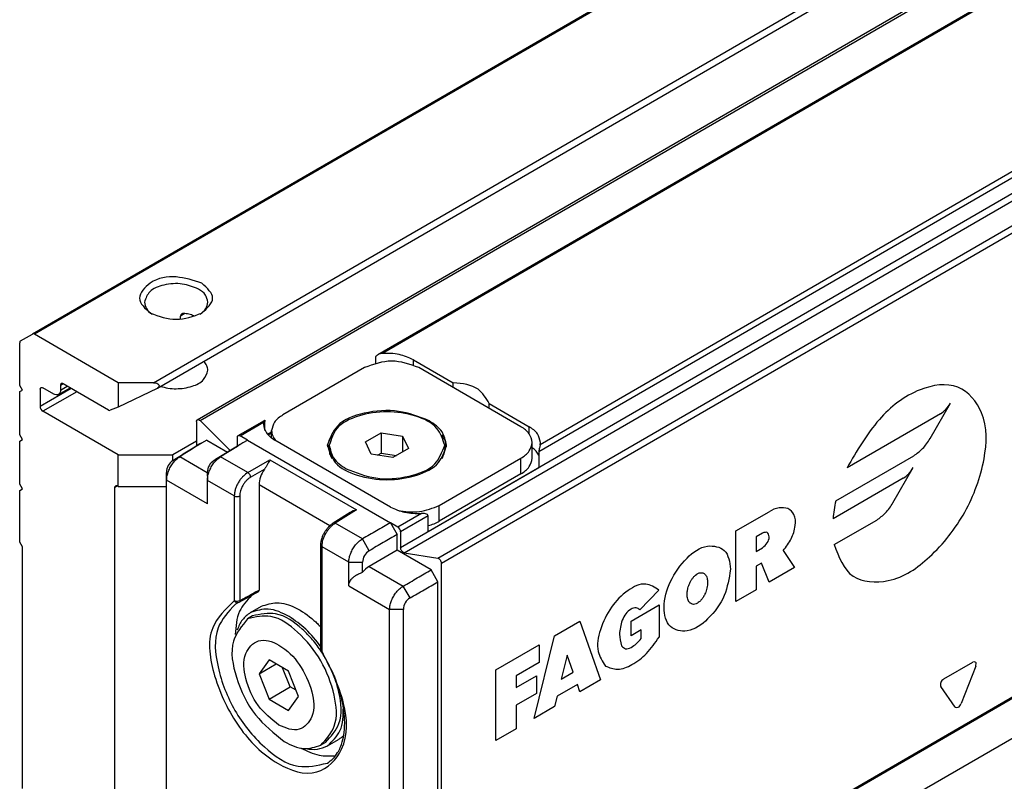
# Model space of a CAD drawing. Header units: millimetres. Extents: x -418 to 1850, y -684 to 1025.
# Tile 28 of 59: x 643 to 694, y -651 to -611. Entities that reach past the tile are written whole.
import ezdxf

# ---------------------------------------------------------------- set-up
doc = ezdxf.new("R2010")
doc.units = ezdxf.units.MM

# ---------------------------------------------------------------- blocks, each defined once
blk = doc.blocks.new('SOPORTE_SV2__26', base_point=(642.979, -659.215))
at = {"color": 3, "linetype": 'Continuous'}
for p, q in [((649.943, -629.934), (767.071, -562.153)), ((689.968, -600.589), (643.644, -627.4)), ((689.872, -600.713), (643.744, -627.41)), ((645.241, -629.989), (645.1, -630.071)), ((645.66, -630.231), (644.039, -631.169)), ((645.942, -630.395), (644.181, -631.414)), ((645.1, -630.315), (645.452, -630.111)), ((648.07, -635.296), (647.928, -635.377))]:
    blk.add_line(p, q, dxfattribs=at)
at = {"color": 7, "linetype": 'Continuous'}
for p, q in [((650.143, -630.212), (766.598, -562.81)), ((651.565, -626.329), (651.331, -626.464)), ((651.331, -626.627), (651.331, -626.464)), ((643.02, -627.759), (643.644, -627.4)), ((648.105, -629.934), (643.744, -627.41)), ((642.979, -630.066), (642.979, -627.85)), ((643.12, -630.311), (642.979, -630.066)), ((645.1, -630.071), (645.1, -630.315)), ((647.592, -631.349), (645.241, -629.989)), ((648.105, -629.934), (648.105, -631.199)), ((649.943, -629.934), (648.105, -629.934)), ((642.979, -630.392), (643.12, -630.311)), ((642.979, -632.635), (642.979, -630.392)), ((644.039, -630.272), (644.039, -631.169)), ((644.746, -630.518), (644.181, -630.191)), ((644.997, -630.543), (645.598, -630.196)), ((650.125, -630.222), (648.105, -631.199)), ((648.105, -633.685), (644.181, -631.414)), ((648.105, -631.199), (647.682, -631.364)), ((643.12, -632.88), (642.979, -632.635)), ((642.979, -632.961), (643.12, -632.88)), ((642.979, -635.204), (642.979, -632.961)), ((652.171, -632.969), (650.934, -633.685)), ((648.105, -633.685), (650.934, -633.685)), ((648.105, -635.316), (648.105, -633.685)), ((650.934, -633.988), (650.934, -633.685)), ((643.12, -635.448), (642.979, -635.204)), ((642.979, -635.53), (643.12, -635.448)), ((642.979, -638.221), (642.979, -635.53)), ((647.928, -653.807), (647.928, -635.377)), ((648.07, -635.296), (648.105, -635.316)), ((648.105, -635.316), (650.611, -635.316)), ((643.12, -638.466), (642.979, -638.221)), ((643.12, -651.024), (643.12, -638.466))]:
    blk.add_line(p, q, dxfattribs=at)
for centre, radius, start, end in [((651.461, -626.471), 0.13, 116.6564, 176.8143), ((651.52, -626.569), 0.244, 79.3694, 118.8701), ((644.322, -631.169), 0.283, 180.0306, 239.9695), ((647.652, -631.263), 0.106, 235.127, 286.8023)]:
    blk.add_arc(centre, radius, start, end, dxfattribs=at)
for points, knots in [([(652.454, -624.757), (652.009, -624.614), (651.121, -624.328), (649.861, -624.519), (648.938, -625.566), (649.494, -626.065), (649.772, -626.315)], [0, 0, 0, 0, 1.383236, 2.765803, 3.721655, 4.680409, 4.680409, 4.680409, 4.680409]), ([(652.277, -625.063), (651.998, -624.955), (651.418, -624.728), (650.53, -624.808), (649.71, -625.084), (649.534, -625.544), (649.46, -625.739)], [0, 0, 0, 0, 0.884332, 1.839193, 2.658943, 3.257962, 3.257962, 3.257962, 3.257962]), ([(652.449, -626.315), (652.729, -626.056), (653.289, -625.538), (652.732, -625.017), (652.454, -624.757)], [0, 0, 0, 0, 0.959582, 1.917227, 1.917227, 1.917227, 1.917227]), ([(652.76, -625.739), (652.731, -625.608), (652.666, -625.319), (652.415, -625.154), (652.277, -625.063)], [0, 0, 0, 0, 0.3864353, 0.8596324, 0.8596324, 0.8596324, 0.8596324]), ([(649.46, -625.739), (649.484, -625.857), (649.537, -626.118), (649.75, -626.278), (649.866, -626.366)], [0, 0, 0, 0, 0.3515742, 0.7707547, 0.7707547, 0.7707547, 0.7707547]), ([(652.354, -626.366), (652.471, -626.278), (652.684, -626.118), (652.737, -625.857), (652.76, -625.739)], [0, 0, 0, 0, 0.4191805, 0.7707547, 0.7707547, 0.7707547, 0.7707547]), ([(652.088, -626.478), (652.006, -626.446), (651.836, -626.381), (651.658, -626.347), (651.565, -626.329)], [0, 0, 0, 0, 0.262115, 0.5445453, 0.5445453, 0.5445453, 0.5445453]), ([(643.744, -627.41), (643.727, -627.401), (643.694, -627.385), (643.66, -627.395), (643.644, -627.4)], [0, 0, 0, 0, 0.0573272, 0.1040441, 0.1040441, 0.1040441, 0.1040441]), ([(643.02, -627.759), (643.008, -627.77), (642.982, -627.794), (642.98, -627.83), (642.979, -627.85)], [0, 0, 0, 0, 0.0467462, 0.1038515, 0.1038515, 0.1038515, 0.1038515]), ([(652.76, -629.286), (652.749, -629.202), (652.726, -629.026), (652.611, -628.891), (652.55, -628.819)], [0, 0, 0, 0, 0.2479843, 0.5215294, 0.5215294, 0.5215294, 0.5215294]), ([(650.304, -630.119), (650.431, -630.153), (650.695, -630.224), (651.252, -630.26), (651.889, -630.164), (652.57, -629.86), (652.702, -629.461), (652.76, -629.286)], [0, 0, 0, 0, 0.393099, 0.817655, 1.66033, 2.344422, 2.876379, 2.876379, 2.876379, 2.876379]), ([(645.141, -629.979), (645.129, -629.99), (645.103, -630.015), (645.101, -630.051), (645.1, -630.071)], [0, 0, 0, 0, 0.0465697, 0.1036576, 0.1036576, 0.1036576, 0.1036576]), ([(645.241, -629.989), (645.224, -629.98), (645.191, -629.964), (645.157, -629.974), (645.141, -629.979)], [0, 0, 0, 0, 0.0574453, 0.1042475, 0.1042475, 0.1042475, 0.1042475]), ([(649.943, -629.934), (649.996, -629.939), (650.091, -629.948), (650.211, -630.014), (650.238, -630.143), (650.177, -630.188), (650.143, -630.212)], [0, 0, 0, 0, 0.159406, 0.2866763, 0.3822202, 0.4958884, 0.4958884, 0.4958884, 0.4958884]), ([(644.039, -630.272), (644.048, -630.233), (644.066, -630.155), (644.143, -630.179), (644.181, -630.191)], [0, 0, 0, 0, 0.1002829, 0.2007694, 0.2007694, 0.2007694, 0.2007694]), ([(644.997, -630.543), (644.958, -630.555), (644.872, -630.582), (644.791, -630.541), (644.746, -630.518)], [0, 0, 0, 0, 0.1170056, 0.2606188, 0.2606188, 0.2606188, 0.2606188]), ([(645.1, -630.315), (645.097, -630.365), (645.092, -630.455), (645.026, -630.516), (644.997, -630.543)], [0, 0, 0, 0, 0.1427199, 0.2591441, 0.2591441, 0.2591441, 0.2591441]), ([(647.928, -635.377), (647.93, -635.357), (647.932, -635.321), (647.958, -635.297), (647.97, -635.286)], [0, 0, 0, 0, 0.0570879, 0.1036576, 0.1036576, 0.1036576, 0.1036576]), ([(647.97, -635.286), (647.985, -635.281), (648.019, -635.27), (648.052, -635.287), (648.07, -635.296)], [0, 0, 0, 0, 0.0468022, 0.1042475, 0.1042475, 0.1042475, 0.1042475])]:
    blk.add_open_spline(points, degree=3, knots=knots, dxfattribs=at)
for points in [[(649.772, -626.315), (650.218, -626.475), (651.11, -626.794), (652.003, -626.475), (652.449, -626.315)], [(650.143, -630.212), (650.14, -630.214), (650.134, -630.217), (650.128, -630.221), (650.125, -630.222)]]:
    blk.add_open_spline(points, degree=3, dxfattribs=at)
blk = doc.blocks.new('CABEZA_RANURADA_REGLA_SV2__27', base_point=(650.05, -684.13))
at = {"color": 7, "linetype": 'Continuous'}
blk.add_line((677.627, -658.206), (705.487, -642.081), dxfattribs=at)
blk = doc.blocks.new('REGLA_SV2-1140__28', base_point=(650.611, -664.371))
at = {"color": 7, "linetype": 'Continuous'}
for p, q in [((1523.179, -129.811), (661.593, -628.475)), ((1540.963, -156.478), (664.858, -663.545)), ((652.212, -631.852), (692.424, -608.578)), ((663.449, -628.738), (665.519, -629.935)), ((660.904, -629.146), (656.661, -631.602)), ((669.036, -632.216), (663.732, -629.146)), ((665.519, -630.18), (665.519, -629.935)), ((667.39, -631.263), (667.39, -631.018)), ((667.39, -631.018), (669.46, -632.216)), ((652.171, -631.943), (652.171, -633.22)), ((652.361, -631.9), (653.919, -633.456)), ((654.334, -632.677), (655.701, -631.886)), ((655.661, -631.976), (655.651, -632.093)), ((656.075, -632.552), (655.9, -632.653)), ((656.075, -632.806), (656.075, -632.42)), ((660.955, -633.004), (661.772, -632.532)), ((661.772, -632.532), (662.887, -632.705)), ((661.772, -632.532), (661.772, -633.592)), ((652.463, -633.055), (652.348, -633.111)), ((652.701, -632.907), (653.789, -633.537)), ((654.292, -632.768), (654.292, -633.225)), ((654.823, -632.912), (654.434, -632.687)), ((654.585, -633.06), (654.469, -633.115)), ((662.247, -636.391), (656.237, -632.912)), ((661.254, -633.65), (660.955, -633.004)), ((662.887, -632.705), (662.887, -633.523)), ((662.887, -632.705), (663.186, -633.35)), ((669.621, -633.85), (669.621, -633.034)), ((670.035, -633.152), (670.046, -633.035)), ((659.071, -633.34), (659.071, -633.177)), ((662.369, -633.823), (661.254, -633.65)), ((661.583, -633.701), (661.772, -633.592)), ((661.772, -633.592), (662.558, -633.714)), ((663.186, -633.35), (662.369, -633.823)), ((665.071, -633.34), (665.071, -633.177)), ((664.793, -636.308), (669.036, -633.853)), ((650.617, -635.001), (650.611, -634.588)), ((652.732, -634.592), (652.738, -635.005)), ((664.214, -637.663), (669.968, -634.333)), ((669.036, -634.668), (664.793, -637.124)), ((650.617, -656.554), (650.617, -635.001)), ((655.424, -635.227), (655.424, -640.704)), ((660.15, -636.679), (659.276, -637.221)), ((662.247, -637.209), (662.601, -637.822)), ((662.636, -637.434), (662.247, -637.209)), ((662.778, -637.679), (662.778, -638.506)), ((662.601, -638.637), (662.601, -637.822)), ((658.635, -643.815), (658.635, -638.37)), ((662.601, -638.637), (661.149, -639.477)), ((664.369, -639.66), (662.601, -638.637)), ((662.967, -638.769), (664.709, -639.046)), ((664.722, -640.273), (664.369, -639.66)), ((664.899, -663.454), (664.899, -639.31)), ((664.722, -662.698), (664.722, -640.273)), ((654.307, -641.339), (654.238, -641.359)), ((654.414, -641.259), (654.273, -641.292)), ((654.35, -641.361), (654.191, -641.437)), ((654.976, -641.877), (655.541, -641.55)), ((655.076, -642.05), (654.828, -642.193)), ((655.939, -644.331), (655.428, -645.055)), ((656.959, -644.922), (655.939, -644.331)), ((655.428, -645.055), (656.309, -644.546)), ((657.035, -645.736), (656.649, -644.742)), ((657.47, -646.237), (656.959, -644.922)), ((655.428, -645.055), (655.939, -646.37)), ((655.939, -646.37), (657.035, -645.736)), ((657.345, -645.915), (657.035, -645.736)), ((655.939, -646.37), (656.959, -646.961)), ((656.959, -646.961), (657.47, -646.237)), ((658.983, -648.801), (659.549, -648.474)), ((658.883, -648.628), (658.635, -648.771))]:
    blk.add_line(p, q, dxfattribs=at)
at = {"color": 3, "linetype": 'Continuous'}
for p, q in [((1523.14, -129.902), (661.833, -628.404)), ((1538.883, -131.439), (662.778, -638.506)), ((662.967, -638.769), (1539.073, -131.702)), ((664.709, -639.046), (1540.814, -131.979)), ((664.899, -639.31), (1541.004, -132.242)), ((1531.693, -134.773), (669.968, -633.518)), ((1531.342, -134.649), (670.035, -633.152)), ((1541.004, -156.387), (664.899, -663.454)), ((652.361, -631.9), (692.496, -608.67)), ((663.449, -629.01), (663.449, -628.738)), ((690.304, -632.83), (691.363, -630.994)), ((690.843, -631.544), (685.99, -634.353)), ((654.434, -632.687), (655.661, -631.976)), ((656.075, -632.497), (655.868, -632.617)), ((669.46, -632.578), (669.46, -632.216)), ((654.823, -632.912), (662.247, -637.209)), ((651.3, -633.776), (650.948, -633.978)), ((652.732, -634.605), (651.3, -633.776)), ((653.421, -633.781), (653.07, -633.983)), ((654.838, -634.601), (653.421, -633.781)), ((654.838, -634.601), (655.989, -633.935)), ((655.989, -633.935), (660.49, -636.54)), ((669.036, -634.668), (669.036, -633.853)), ((685.403, -636.07), (689.459, -633.722)), ((654.98, -634.846), (655.702, -634.428)), ((688.374, -636.173), (689.433, -634.337)), ((652.738, -636.228), (650.617, -635.001)), ((654.134, -635.813), (652.738, -635.005)), ((688.913, -634.887), (685.258, -637.003)), ((655.424, -635.227), (659.102, -637.356)), ((654.134, -635.813), (654.134, -641.258)), ((654.414, -635.814), (654.414, -641.259)), ((660.49, -636.54), (659.379, -637.229)), ((663.864, -636.724), (662.636, -637.434)), ((664.793, -637.124), (664.793, -636.308)), ((680.208, -637.631), (681.933, -636.632)), ((660.796, -638.049), (659.379, -637.229)), ((664.214, -636.848), (662.778, -637.679)), ((685.319, -638.344), (687.529, -637.065)), ((680.208, -641.302), (680.208, -637.631)), ((681.601, -637.742), (681.269, -637.934)), ((661.152, -638.66), (660.796, -638.049)), ((681.269, -637.934), (681.269, -638.699)), ((658.694, -643.897), (658.694, -638.452)), ((660.089, -639.26), (658.694, -638.452)), ((681.269, -638.699), (681.601, -638.507)), ((682.668, -638.655), (683.258, -639.537)), ((660.089, -639.26), (660.802, -639.263)), ((661.149, -639.477), (662.917, -640.5)), ((681.535, -639.311), (681.269, -639.464)), ((681.269, -639.464), (681.269, -640.688)), ((681.933, -640.304), (681.535, -639.311)), ((683.258, -639.537), (681.933, -640.304)), ((660.089, -640.483), (662.21, -641.711)), ((663.273, -641.111), (662.917, -640.5)), ((676.211, -640.709), (675.22, -641.742)), ((681.269, -640.688), (680.208, -641.302)), ((654.273, -641.292), (654.134, -641.258)), ((662.924, -641.714), (662.21, -641.711)), ((674.76, -642.314), (676.219, -641.469)), ((676.219, -641.469), (676.219, -643.152)), ((670.778, -643.088), (672.105, -642.321)), ((672.105, -642.321), (673.166, -645.378)), ((674.76, -643.079), (674.76, -642.314)), ((675.291, -642.772), (674.76, -643.079)), ((675.291, -643.231), (675.291, -642.772)), ((669.717, -647.375), (670.778, -643.088)), ((667.727, -644.854), (669.982, -643.549)), ((669.982, -643.549), (669.982, -644.467)), ((671.441, -644.082), (671.132, -645.332)), ((671.751, -644.973), (671.441, -644.082)), ((667.727, -648.526), (667.727, -644.854)), ((669.982, -644.467), (668.788, -645.158)), ((691.015, -645.322), (692.524, -644.449)), ((692.677, -644.666), (691.922, -646.61)), ((668.788, -645.77), (669.849, -645.156)), ((668.788, -645.158), (668.788, -645.77)), ((669.849, -645.156), (669.849, -646.074)), ((671.132, -645.332), (671.751, -644.973)), ((673.166, -645.378), (672.105, -645.993)), ((671.972, -645.61), (670.911, -646.225)), ((672.105, -645.993), (671.972, -645.61)), ((691.616, -646.787), (690.861, -645.717)), ((669.849, -646.074), (668.788, -646.688)), ((670.911, -646.225), (670.778, -646.76)), ((668.788, -646.688), (668.788, -647.912)), ((670.778, -646.76), (669.717, -647.375)), ((668.788, -647.912), (667.727, -648.526))]:
    blk.add_line(p, q, dxfattribs=at)
at = {"color": 7, "linetype": 'Continuous'}
for centre, radius, start, end in [((661.862, -628.945), 0.541, 93.0856, 119.78), ((651.332, -634.589), 0.721, 122.1502, 179.9256), ((653.454, -634.593), 0.721, 122.1492, 179.9268), ((660.758, -637.683), 1.174, 103.1814, 121.2174), ((662.495, -637.679), 0.283, 0.03, 59.9726), ((661.504, -639.267), 0.702, 120.1425, 179.6555), ((661.816, -640.591), 1.298, 120.9036, 141.3587), ((663.626, -641.718), 0.702, 120.1435, 179.6542)]:
    blk.add_arc(centre, radius, start, end, dxfattribs=at)
at = {"color": 3, "linetype": 'Continuous'}
for centre, radius, start, end in [((654.689, -634.85), 0.291, 0.9202, 59.0799), ((654.275, -635.567), 0.284, 240.0791, 299.3422), ((692.085, -637.587), 6.852, 167.2099, 175.1118), ((654.325, -641.164), 0.213, 206.1761, 246.0755)]:
    blk.add_arc(centre, radius, start, end, dxfattribs=at)
at = {"color": 7, "linetype": 'Continuous'}
for points, knots in [([(661.482, -628.607), (661.483, -628.601), (661.484, -628.587), (661.495, -628.56), (661.517, -628.533), (661.55, -628.502), (661.577, -628.486), (661.593, -628.475)], [0, 0, 0, 0, 0.0161355, 0.0436323, 0.0854575, 0.1197795, 0.1788149, 0.1788149, 0.1788149, 0.1788149]), ([(663.449, -628.738), (663.205, -628.63), (662.691, -628.403), (662.128, -628.404), (661.833, -628.404)], [0, 0, 0, 0, 0.791588, 1.666828, 1.666828, 1.666828, 1.666828]), ([(667.39, -631.018), (667.219, -630.735), (666.807, -630.051), (665.995, -629.978), (665.519, -629.935)], [0, 0, 0, 0, 0.94613, 2.278226, 2.278226, 2.278226, 2.278226]), ([(656.661, -631.602), (656.494, -631.712), (656.19, -631.911), (656.111, -632.262), (656.075, -632.42)], [0, 0, 0, 0, 0.573572, 1.041979, 1.041979, 1.041979, 1.041979]), ([(664.263, -631.909), (663.738, -631.704), (662.648, -631.279), (660.98, -631.429), (659.439, -631.947), (659.11, -632.812), (658.971, -633.177)], [0, 0, 0, 0, 1.661471, 3.455453, 4.99559, 6.12102, 6.12102, 6.12102, 6.12102]), ([(665.071, -633.177), (664.967, -632.863), (664.727, -632.132), (663.487, -631.581), (662.071, -631.365), (660.654, -631.581), (659.414, -632.132), (659.174, -632.863), (659.071, -633.177)], [0, 0, 0, 0, 0.956691, 2.225392, 3.743318, 5.261244, 6.529945, 7.486636, 7.486636, 7.486636, 7.486636]), ([(652.171, -631.943), (652.172, -631.923), (652.174, -631.887), (652.2, -631.863), (652.212, -631.852)], [0, 0, 0, 0, 0.0570879, 0.1036576, 0.1036576, 0.1036576, 0.1036576]), ([(652.212, -631.852), (652.236, -631.847), (652.293, -631.837), (652.336, -631.877), (652.361, -631.9)], [0, 0, 0, 0, 0.0695574, 0.1640678, 0.1640678, 0.1640678, 0.1640678]), ([(655.651, -632.093), (655.687, -632.251), (655.766, -632.602), (656.07, -632.802), (656.237, -632.912)], [0, 0, 0, 0, 0.468406, 1.041979, 1.041979, 1.041979, 1.041979]), ([(655.661, -631.976), (655.663, -631.967), (655.667, -631.947), (655.676, -631.918), (655.689, -631.898), (655.698, -631.889), (655.701, -631.886)], [0, 0, 0, 0, 0.0290335, 0.0618154, 0.0878657, 0.1004797, 0.1004797, 0.1004797, 0.1004797]), ([(655.701, -631.886), (655.703, -631.885), (655.707, -631.884), (655.723, -631.879), (655.727, -631.912), (655.728, -631.929), (655.729, -631.937)], [0, 0, 0, 0, 0.00678221, 0.01356443, 0.04625814, 0.07032487, 0.07032487, 0.07032487, 0.07032487]), ([(655.729, -632.413), (655.729, -632.402), (655.729, -632.379), (655.729, -632.288), (655.729, -632.14), (655.729, -632.005), (655.729, -631.937)], [0, 0, 0, 0, 0.0345154, 0.0690307, 0.2729026, 0.4767745, 0.4767745, 0.4767745, 0.4767745]), ([(665.171, -633.177), (665.115, -632.933), (664.992, -632.388), (664.522, -632.079), (664.263, -631.909)], [0, 0, 0, 0, 0.72603, 1.615067, 1.615067, 1.615067, 1.615067]), ([(656.075, -632.42), (656.086, -632.513), (656.109, -632.707), (656.229, -632.863), (656.291, -632.943)], [0, 0, 0, 0, 0.2757596, 0.5755628, 0.5755628, 0.5755628, 0.5755628]), ([(659.222, -632.633), (659.157, -632.731), (659.03, -632.922), (658.992, -633.149), (658.974, -633.259)], [0, 0, 0, 0, 0.3494289, 0.6804339, 0.6804339, 0.6804339, 0.6804339]), ([(665.167, -633.259), (665.149, -633.149), (665.111, -632.923), (664.985, -632.731), (664.919, -632.633)], [0, 0, 0, 0, 0.3296041, 0.680465, 0.680465, 0.680465, 0.680465]), ([(669.621, -633.034), (669.586, -632.876), (669.506, -632.525), (669.203, -632.325), (669.036, -632.216)], [0, 0, 0, 0, 0.468406, 1.041979, 1.041979, 1.041979, 1.041979]), ([(670.046, -633.035), (670.01, -632.877), (669.931, -632.526), (669.627, -632.326), (669.46, -632.216)], [0, 0, 0, 0, 0.468406, 1.041979, 1.041979, 1.041979, 1.041979]), ([(652.348, -633.111), (652.232, -633.182), (652, -633.326), (651.651, -633.542), (651.3, -633.76), (651.066, -633.905), (650.948, -633.978)], [0, 0, 0, 0, 0.408701, 0.817402, 1.232907, 1.64645, 1.64645, 1.64645, 1.64645]), ([(652.463, -633.055), (652.387, -633.102), (652.235, -633.197), (651.965, -633.364), (651.653, -633.557), (651.418, -633.703), (651.3, -633.776)], [0, 0, 0, 0, 0.268595, 0.537191, 0.953023, 1.36886, 1.36886, 1.36886, 1.36886]), ([(654.469, -633.115), (654.353, -633.187), (654.122, -633.33), (653.772, -633.547), (653.422, -633.764), (653.187, -633.91), (653.07, -633.983)], [0, 0, 0, 0, 0.408701, 0.817402, 1.232907, 1.64645, 1.64645, 1.64645, 1.64645]), ([(654.585, -633.06), (654.508, -633.107), (654.356, -633.201), (654.086, -633.368), (653.775, -633.562), (653.539, -633.708), (653.421, -633.781)], [0, 0, 0, 0, 0.268595, 0.537191, 0.953023, 1.36886, 1.36886, 1.36886, 1.36886]), ([(654.292, -632.768), (654.293, -632.748), (654.296, -632.712), (654.322, -632.688), (654.334, -632.677)], [0, 0, 0, 0, 0.0570879, 0.1036576, 0.1036576, 0.1036576, 0.1036576]), ([(654.334, -632.677), (654.349, -632.672), (654.383, -632.661), (654.416, -632.678), (654.434, -632.687)], [0, 0, 0, 0, 0.0468022, 0.1042475, 0.1042475, 0.1042475, 0.1042475]), ([(669.036, -633.853), (669.203, -633.743), (669.506, -633.543), (669.586, -633.192), (669.621, -633.034)], [0, 0, 0, 0, 0.573572, 1.041979, 1.041979, 1.041979, 1.041979]), ([(658.971, -633.177), (659.077, -633.502), (659.326, -634.257), (660.607, -634.827), (662.071, -635.05), (663.534, -634.827), (664.815, -634.257), (665.064, -633.502), (665.171, -633.177)], [0, 0, 0, 0, 0.988581, 2.299572, 3.868095, 5.436619, 6.74761, 7.736191, 7.736191, 7.736191, 7.736191]), ([(659.071, -633.177), (659.124, -633.414), (659.243, -633.941), (659.698, -634.24), (659.949, -634.405)], [0, 0, 0, 0, 0.70261, 1.562968, 1.562968, 1.562968, 1.562968]), ([(659.222, -633.885), (659.178, -633.798), (659.092, -633.626), (659.078, -633.434), (659.071, -633.34)], [0, 0, 0, 0, 0.2905101, 0.5703033, 0.5703033, 0.5703033, 0.5703033]), ([(659.949, -634.405), (660.457, -634.603), (661.512, -635.014), (663.125, -634.869), (664.617, -634.368), (664.936, -633.531), (665.071, -633.177)], [0, 0, 0, 0, 1.607876, 3.343987, 4.834442, 5.923568, 5.923568, 5.923568, 5.923568]), ([(665.071, -633.34), (665.063, -633.434), (665.049, -633.626), (664.963, -633.798), (664.919, -633.885)], [0, 0, 0, 0, 0.279806, 0.5703085, 0.5703085, 0.5703085, 0.5703085]), ([(669.968, -633.693), (669.924, -633.622), (669.833, -633.47), (669.694, -633.359), (669.621, -633.3)], [0, 0, 0, 0, 0.2489913, 0.5274307, 0.5274307, 0.5274307, 0.5274307]), ([(670.035, -633.152), (670.03, -633.179), (670.02, -633.232), (670, -633.323), (669.977, -633.418), (669.971, -633.487), (669.968, -633.518)], [0, 0, 0, 0, 0.0824598, 0.1631308, 0.2800658, 0.3724617, 0.3724617, 0.3724617, 0.3724617]), ([(650.617, -635.001), (650.619, -634.961), (650.621, -634.879), (650.649, -634.72), (650.709, -634.524), (650.814, -634.302), (650.949, -634.097), (651.084, -633.945), (651.203, -633.841), (651.268, -633.797), (651.3, -633.776)], [0, 0, 0, 0, 0.118568, 0.244947, 0.483476, 0.732085, 0.979995, 1.217224, 1.338664, 1.452747, 1.452747, 1.452747, 1.452747]), ([(652.738, -635.005), (652.74, -634.966), (652.743, -634.884), (652.77, -634.725), (652.83, -634.528), (652.936, -634.306), (653.07, -634.101), (653.205, -633.95), (653.324, -633.846), (653.389, -633.802), (653.421, -633.781)], [0, 0, 0, 0, 0.118568, 0.244947, 0.483476, 0.732085, 0.979995, 1.217224, 1.338664, 1.452747, 1.452747, 1.452747, 1.452747]), ([(655.989, -633.935), (655.967, -633.97), (655.922, -634.042), (655.856, -634.164), (655.786, -634.296), (655.729, -634.385), (655.702, -634.428)], [0, 0, 0, 0, 0.1232851, 0.255547, 0.4171181, 0.5711205, 0.5711205, 0.5711205, 0.5711205]), ([(669.036, -634.668), (669.203, -634.558), (669.506, -634.359), (669.586, -634.007), (669.621, -633.85)], [0, 0, 0, 0, 0.573572, 1.041979, 1.041979, 1.041979, 1.041979]), ([(655.702, -634.428), (655.623, -634.558), (655.472, -634.804), (655.439, -635.091), (655.424, -635.227)], [0, 0, 0, 0, 0.4491781, 0.8550922, 0.8550922, 0.8550922, 0.8550922]), ([(652.738, -636.228), (652.738, -636.127), (652.738, -635.923), (652.738, -635.617), (652.738, -635.311), (652.738, -635.107), (652.738, -635.005)], [0, 0, 0, 0, 0.305808, 0.611616, 0.917424, 1.223231, 1.223231, 1.223231, 1.223231]), ([(662.247, -636.391), (662.491, -636.498), (663.006, -636.725), (663.568, -636.724), (663.864, -636.724)], [0, 0, 0, 0, 0.791588, 1.666828, 1.666828, 1.666828, 1.666828]), ([(662.625, -636.562), (663.007, -636.617), (663.754, -636.725), (664.452, -636.445), (664.793, -636.308)], [0, 0, 0, 0, 1.137157, 2.217641, 2.217641, 2.217641, 2.217641]), ([(664.214, -636.848), (664.203, -636.824), (664.177, -636.766), (664.076, -636.74), (663.973, -636.721), (663.901, -636.723), (663.864, -636.724)], [0, 0, 0, 0, 0.076293, 0.183125, 0.285862, 0.3966881, 0.3966881, 0.3966881, 0.3966881]), ([(658.635, -638.345), (658.639, -638.299), (658.646, -638.194), (658.682, -638.037), (658.741, -637.875), (658.817, -637.718), (658.912, -637.569), (659.017, -637.436), (659.132, -637.324), (659.214, -637.264), (659.254, -637.235)], [0, 0, 0, 0, 0.138438, 0.313458, 0.480893, 0.65648, 0.834521, 1.009443, 1.164666, 1.313746, 1.313746, 1.313746, 1.313746]), ([(659.254, -637.235), (659.254, -637.234), (659.258, -637.232), (659.265, -637.227), (659.272, -637.223), (659.275, -637.221), (659.276, -637.221)], [0, 0, 0, 0, 0.00160905, 0.01287239, 0.0243055, 0.0259388, 0.0259388, 0.0259388, 0.0259388]), ([(662.247, -637.209), (662.127, -637.278), (661.888, -637.417), (661.526, -637.627), (661.162, -637.837), (660.918, -637.978), (660.796, -638.049)], [0, 0, 0, 0, 0.415619, 0.831237, 1.254106, 1.676971, 1.676971, 1.676971, 1.676971]), ([(664.214, -637.357), (664.317, -637.327), (664.517, -637.268), (664.702, -637.171), (664.793, -637.124)], [0, 0, 0, 0, 0.3193034, 0.6252407, 0.6252407, 0.6252407, 0.6252407]), ([(660.089, -639.26), (660.09, -639.22), (660.093, -639.139), (660.122, -638.98), (660.184, -638.784), (660.293, -638.564), (660.433, -638.362), (660.573, -638.213), (660.696, -638.112), (660.763, -638.07), (660.796, -638.049)], [0, 0, 0, 0, 0.118443, 0.244528, 0.482429, 0.730713, 0.979012, 1.217656, 1.340391, 1.456148, 1.456148, 1.456148, 1.456148]), ([(662.601, -637.822), (662.481, -637.891), (662.241, -638.03), (661.879, -638.239), (661.516, -638.449), (661.273, -638.59), (661.152, -638.66)], [0, 0, 0, 0, 0.415619, 0.831237, 1.253775, 1.674318, 1.674318, 1.674318, 1.674318]), ([(658.635, -638.37), (658.635, -638.368), (658.635, -638.364), (658.635, -638.359), (658.635, -638.353), (658.635, -638.348), (658.635, -638.345)], [0, 0, 0, 0, 0.00631368, 0.01262736, 0.01424796, 0.02559213, 0.02559213, 0.02559213, 0.02559213]), ([(662.967, -638.769), (662.918, -638.742), (662.815, -638.685), (662.79, -638.568), (662.778, -638.506)], [0, 0, 0, 0, 0.1603525, 0.3392879, 0.3392879, 0.3392879, 0.3392879]), ([(660.089, -640.483), (660.089, -640.381), (660.089, -640.177), (660.089, -639.871), (660.089, -639.565), (660.089, -639.361), (660.089, -639.26)], [0, 0, 0, 0, 0.305808, 0.611616, 0.917424, 1.223231, 1.223231, 1.223231, 1.223231]), ([(660.802, -639.78), (660.802, -639.694), (660.802, -639.522), (660.802, -639.349), (660.802, -639.263)], [0, 0, 0, 0, 0.2585172, 0.5170345, 0.5170345, 0.5170345, 0.5170345]), ([(664.709, -639.046), (664.758, -639.074), (664.862, -639.131), (664.886, -639.248), (664.899, -639.31)], [0, 0, 0, 0, 0.1603525, 0.3392879, 0.3392879, 0.3392879, 0.3392879]), ([(660.089, -640.483), (660.093, -640.437), (660.1, -640.356), (660.147, -640.246), (660.214, -640.143), (660.309, -640.044), (660.422, -639.958), (660.537, -639.89), (660.661, -639.83), (660.751, -639.798), (660.802, -639.78)], [0, 0, 0, 0, 0.135679, 0.244815, 0.353886, 0.504495, 0.652258, 0.779347, 0.90444, 1.065743, 1.065743, 1.065743, 1.065743]), ([(662.917, -640.5), (663.039, -640.429), (663.283, -640.288), (663.647, -640.078), (664.009, -639.868), (664.249, -639.729), (664.369, -639.66)], [0, 0, 0, 0, 0.422865, 0.845734, 1.261353, 1.676971, 1.676971, 1.676971, 1.676971]), ([(663.273, -641.111), (663.394, -641.041), (663.638, -640.9), (664.001, -640.69), (664.362, -640.481), (664.602, -640.342), (664.722, -640.273)], [0, 0, 0, 0, 0.420543, 0.84308, 1.258699, 1.674318, 1.674318, 1.674318, 1.674318]), ([(655.381, -640.796), (655.297, -640.842), (655.129, -640.935), (654.876, -641.074), (654.624, -641.212), (654.456, -641.305), (654.371, -641.351)], [0, 0, 0, 0, 0.288051, 0.5761, 0.864149, 1.152201, 1.152201, 1.152201, 1.152201]), ([(655.381, -640.796), (655.388, -640.791), (655.399, -640.784), (655.415, -640.762), (655.422, -640.736), (655.423, -640.713), (655.424, -640.704)], [0, 0, 0, 0, 0.0261448, 0.0375144, 0.0792944, 0.1060963, 0.1060963, 0.1060963, 0.1060963]), ([(662.21, -641.711), (662.212, -641.671), (662.215, -641.59), (662.243, -641.431), (662.305, -641.235), (662.415, -641.015), (662.554, -640.813), (662.694, -640.664), (662.817, -640.563), (662.884, -640.521), (662.917, -640.5)], [0, 0, 0, 0, 0.118443, 0.244528, 0.482429, 0.730713, 0.979012, 1.217656, 1.340391, 1.456148, 1.456148, 1.456148, 1.456148]), ([(655.027, -640.991), (654.788, -641.249), (654.264, -641.817), (654.214, -642.593), (654.187, -643.016)], [0, 0, 0, 0, 1.023925, 2.252555, 2.252555, 2.252555, 2.252555]), ([(656.979, -642.077), (656.622, -641.896), (655.973, -641.568), (655.285, -641.781), (654.976, -641.877)], [0, 0, 0, 0, 1.148906, 2.08495, 2.08495, 2.08495, 2.08495]), ([(655.541, -641.55), (655.809, -641.459), (656.392, -641.262), (657.386, -641.606), (658.044, -642.066), (658.459, -642.45), (658.576, -642.571), (658.635, -642.633)], [0, 0, 0, 0, 0.829099, 1.801441, 2.988824, 3.240338, 3.495016, 3.495016, 3.495016, 3.495016]), ([(662.919, -662.063), (662.921, -660.467), (662.924, -657.277), (662.923, -652.29), (662.924, -647.102), (662.924, -643.51), (662.924, -641.714)], [0, 0, 0, 0, 4.785921, 9.571838, 14.960146, 20.348455, 20.348455, 20.348455, 20.348455]), ([(654.828, -642.193), (654.528, -642.564), (653.815, -643.443), (654.214, -645.393), (655.077, -647.252), (656.195, -648.149), (656.732, -648.581)], [0, 0, 0, 0, 1.374363, 3.258967, 5.456172, 7.491677, 7.491677, 7.491677, 7.491677]), ([(654.976, -641.877), (654.825, -641.991), (654.51, -642.227), (654.363, -642.592), (654.287, -642.782)], [0, 0, 0, 0, 0.555662, 1.156696, 1.156696, 1.156696, 1.156696]), ([(658.635, -648.771), (658.913, -648.459), (659.559, -647.732), (659.374, -646.025), (658.712, -644.336), (657.577, -642.921), (656.19, -641.91), (655.237, -642.108), (654.828, -642.193)], [0, 0, 0, 0, 1.208124, 2.813658, 4.736198, 6.658738, 8.264271, 9.472395, 9.472395, 9.472395, 9.472395]), ([(658.673, -643.914), (658.522, -643.7), (658.223, -643.278), (657.488, -642.544), (656.437, -641.764), (655.485, -641.964), (655.076, -642.05)], [0, 0, 0, 0, 0.783072, 1.544615, 3.150148, 4.358272, 4.358272, 4.358272, 4.358272]), ([(658.635, -643.653), (658.391, -643.335), (657.921, -642.723), (657.285, -642.287), (656.979, -642.077)], [0, 0, 0, 0, 1.193538, 2.29847, 2.29847, 2.29847, 2.29847]), ([(656.449, -647.725), (656.816, -647.884), (657.499, -648.178), (658.381, -647.196), (658.207, -645.873), (657.593, -644.556), (656.65, -643.56), (655.385, -643.126), (654.521, -644.093), (654.697, -645.415), (655.273, -646.764), (656.065, -647.412), (656.449, -647.725)], [0, 0, 0, 0, 1.081612, 2.011886, 3.297102, 4.859806, 6.324148, 7.405858, 8.336175, 9.621289, 11.184019, 12.648433, 12.648433, 12.648433, 12.648433]), ([(658.694, -643.897), (658.684, -643.891), (658.671, -643.882), (658.653, -643.865), (658.64, -643.844), (658.637, -643.825), (658.635, -643.815)], [0, 0, 0, 0, 0.0338981, 0.0468705, 0.0762702, 0.1050462, 0.1050462, 0.1050462, 0.1050462]), ([(658.973, -649.701), (659.077, -649.627), (659.286, -649.477), (659.562, -649.101), (659.754, -648.637), (659.866, -648.052), (659.889, -647.272), (659.756, -646.435), (659.525, -645.668), (659.292, -645.074), (659.017, -644.499), (658.788, -644.11), (658.673, -643.914)], [0, 0, 0, 0, 0.3788, 0.767813, 1.379173, 1.870571, 2.549187, 3.709134, 4.394244, 4.949551, 5.622841, 6.30351, 6.30351, 6.30351, 6.30351]), ([(658.883, -648.628), (659.161, -648.317), (659.81, -647.592), (659.666, -646.391), (659.464, -645.568), (659.356, -645.266), (659.301, -645.113)], [0, 0, 0, 0, 1.208124, 2.813658, 3.288571, 3.773898, 3.773898, 3.773898, 3.773898]), ([(658.983, -648.801), (659.234, -648.558), (659.794, -648.017), (659.8, -647.231), (659.804, -646.797)], [0, 0, 0, 0, 1.008488, 2.247291, 2.247291, 2.247291, 2.247291]), ([(659.821, -648.266), (659.779, -648.305), (659.695, -648.383), (659.597, -648.443), (659.549, -648.474)], [0, 0, 0, 0, 0.1718951, 0.3434177, 0.3434177, 0.3434177, 0.3434177]), ([(656.732, -648.581), (657.072, -648.753), (657.688, -649.065), (658.342, -648.862), (658.635, -648.771)], [0, 0, 0, 0, 1.09146, 1.980703, 1.980703, 1.980703, 1.980703]), ([(657.602, -648.918), (657.908, -649.071), (658.476, -649.355), (659.107, -649.328), (659.398, -649.315)], [0, 0, 0, 0, 1.006918, 1.866422, 1.866422, 1.866422, 1.866422]), ([(657.855, -648.947), (658.058, -648.976), (658.448, -649.03), (658.809, -648.875), (658.983, -648.801)], [0, 0, 0, 0, 0.601221, 1.157032, 1.157032, 1.157032, 1.157032])]:
    blk.add_open_spline(points, degree=3, knots=knots, dxfattribs=at)
for points in [[(663.732, -629.146), (663.261, -628.977), (662.318, -628.638), (661.375, -628.977), (660.904, -629.146)], [(661.482, -628.607), (661.482, -628.658), (661.482, -628.76), (661.482, -628.862), (661.482, -628.913)], [(652.701, -632.907), (652.662, -632.932), (652.582, -632.981), (652.503, -633.03), (652.463, -633.055)], [(654.823, -632.912), (654.783, -632.937), (654.704, -632.986), (654.624, -633.035), (654.585, -633.06)], [(669.968, -633.518), (669.968, -633.586), (669.968, -633.722), (669.968, -633.926), (669.968, -634.129), (669.968, -634.265), (669.968, -634.333)], [(664.214, -637.663), (664.214, -637.595), (664.214, -637.459), (664.214, -637.255), (664.214, -637.052), (664.214, -636.916), (664.214, -636.848)], [(662.21, -663.264), (662.21, -661.468), (662.21, -657.875), (662.21, -652.487), (662.21, -647.099), (662.21, -643.507), (662.21, -641.711)], [(658.673, -643.914), (658.677, -643.911), (658.684, -643.906), (658.69, -643.9), (658.694, -643.897)]]:
    blk.add_open_spline(points, degree=3, dxfattribs=at)
at = {"color": 3, "linetype": 'Continuous'}
for points, knots in [([(685.319, -638.344), (685.56, -638.992), (686.036, -640.265), (688.457, -640.402), (690.488, -638.965), (692.241, -636.732), (693.207, -634.107), (693.323, -631.623), (691.824, -629.81), (689.461, -630.211), (687.445, -631.827), (686.497, -633.473), (685.99, -634.353)], [0, 0, 0, 0, 1.904736, 3.747458, 6.219116, 9.193008, 12.134813, 14.531522, 16.333976, 18.298013, 20.927538, 23.948321, 23.948321, 23.948321, 23.948321]), ([(690.843, -631.544), (690.942, -631.474), (691.151, -631.324), (691.29, -631.108), (691.363, -630.994)], [0, 0, 0, 0, 0.3622427, 0.7633866, 0.7633866, 0.7633866, 0.7633866]), ([(689.459, -633.722), (689.62, -633.607), (689.959, -633.365), (690.185, -633.014), (690.304, -632.83)], [0, 0, 0, 0, 0.587421, 1.237924, 1.237924, 1.237924, 1.237924]), ([(654.838, -634.601), (654.8, -634.626), (654.702, -634.688), (654.57, -634.811), (654.442, -634.963), (654.336, -635.123), (654.249, -635.295), (654.185, -635.47), (654.142, -635.643), (654.136, -635.758), (654.134, -635.813)], [0, 0, 0, 0, 0.137119, 0.348468, 0.537185, 0.730712, 0.92416, 1.112527, 1.290649, 1.455926, 1.455926, 1.455926, 1.455926]), ([(688.913, -634.887), (689.012, -634.817), (689.221, -634.667), (689.36, -634.451), (689.433, -634.337)], [0, 0, 0, 0, 0.3622427, 0.7633866, 0.7633866, 0.7633866, 0.7633866]), ([(654.98, -634.846), (654.935, -634.875), (654.857, -634.926), (654.754, -635.026), (654.662, -635.135), (654.582, -635.255), (654.51, -635.391), (654.457, -635.531), (654.421, -635.678), (654.416, -635.77), (654.414, -635.814)], [0, 0, 0, 0, 0.159005, 0.279071, 0.430112, 0.584954, 0.712795, 0.890337, 1.032813, 1.165001, 1.165001, 1.165001, 1.165001]), ([(687.529, -637.065), (687.69, -636.95), (688.029, -636.708), (688.255, -636.357), (688.374, -636.173)], [0, 0, 0, 0, 0.587421, 1.237924, 1.237924, 1.237924, 1.237924]), ([(682.917, -636.467), (682.761, -636.441), (682.416, -636.384), (682.104, -636.545), (681.933, -636.632)], [0, 0, 0, 0, 0.462855, 1.021489, 1.021489, 1.021489, 1.021489]), ([(682.668, -638.655), (682.822, -638.455), (683.122, -638.065), (683.314, -637.416), (683.319, -636.78), (683.039, -636.562), (682.917, -636.467)], [0, 0, 0, 0, 0.746711, 1.459661, 2.034873, 2.477654, 2.477654, 2.477654, 2.477654]), ([(658.694, -638.452), (658.697, -638.387), (658.704, -638.272), (658.747, -638.099), (658.806, -637.932), (658.891, -637.759), (658.994, -637.597), (659.105, -637.459), (659.23, -637.332), (659.325, -637.266), (659.379, -637.229)], [0, 0, 0, 0, 0.195549, 0.343925, 0.532658, 0.726279, 0.919635, 1.107718, 1.256758, 1.453146, 1.453146, 1.453146, 1.453146]), ([(659.379, -637.229), (659.376, -637.227), (659.37, -637.225), (659.359, -637.218), (659.343, -637.214), (659.328, -637.21), (659.316, -637.21), (659.304, -637.209), (659.291, -637.213), (659.281, -637.218), (659.276, -637.221)], [0, 0, 0, 0, 0.009909, 0.019818, 0.0389294, 0.05742, 0.066299, 0.0751781, 0.0919026, 0.1082519, 0.1082519, 0.1082519, 0.1082519]), ([(681.601, -638.507), (681.686, -638.43), (681.857, -638.275), (681.972, -637.983), (681.863, -637.657), (681.689, -637.714), (681.601, -637.742)], [0, 0, 0, 0, 0.341132, 0.681934, 0.91711, 1.152763, 1.152763, 1.152763, 1.152763]), ([(658.694, -638.452), (658.691, -638.45), (658.686, -638.447), (658.675, -638.44), (658.664, -638.43), (658.653, -638.419), (658.647, -638.409), (658.64, -638.4), (658.637, -638.386), (658.636, -638.375), (658.635, -638.37)], [0, 0, 0, 0, 0.0096163, 0.0192326, 0.0377812, 0.0557459, 0.0643896, 0.0730333, 0.0893771, 0.1053861, 0.1053861, 0.1053861, 0.1053861]), ([(679.931, -639.627), (679.886, -639.248), (679.801, -638.542), (678.564, -638.287), (677.552, -639.065), (676.755, -640.202), (676.38, -641.459), (676.629, -642.714), (677.845, -642.961), (678.855, -642.183), (679.698, -641.06), (679.855, -640.094), (679.931, -639.627)], [0, 0, 0, 0, 1.032303, 1.923031, 3.154546, 4.649763, 6.0487, 7.081097, 7.971866, 9.203285, 10.698526, 12.097533, 12.097533, 12.097533, 12.097533]), ([(678.207, -639.86), (678.199, -639.865), (678.181, -639.875), (678.129, -639.911), (678.048, -639.981), (677.954, -640.093), (677.866, -640.229), (677.804, -640.356), (677.753, -640.484), (677.712, -640.621), (677.687, -640.757), (677.676, -640.884), (677.675, -640.994), (677.69, -641.115), (677.722, -641.226), (677.765, -641.308), (677.806, -641.36), (677.862, -641.411), (677.95, -641.453), (678.083, -641.449), (678.201, -641.399), (678.295, -641.331), (678.386, -641.245), (678.481, -641.129), (678.555, -641.005), (678.608, -640.896), (678.647, -640.8), (678.689, -640.674), (678.723, -640.525), (678.739, -640.376), (678.737, -640.249), (678.726, -640.16), (678.708, -640.077), (678.681, -639.999), (678.64, -639.929), (678.585, -639.864), (678.499, -639.805), (678.362, -639.794), (678.27, -639.825), (678.219, -639.853), (678.211, -639.858), (678.207, -639.86)], [0, 0, 0, 0, 0.028352, 0.063327, 0.189374, 0.346192, 0.502333, 0.672228, 0.76901, 0.916725, 1.100362, 1.183056, 1.297032, 1.429247, 1.549544, 1.640424, 1.705978, 1.746999, 1.866047, 1.989169, 2.131872, 2.244905, 2.33515, 2.507414, 2.694351, 2.764509, 2.870779, 3.005833, 3.163377, 3.327318, 3.454746, 3.54497, 3.595411, 3.709473, 3.789603, 3.837607, 3.964128, 4.090165, 4.235224, 4.249395, 4.263567, 4.263567, 4.263567, 4.263567]), ([(654.414, -641.259), (654.486, -641.219), (654.631, -641.14), (654.872, -641.007), (655.136, -640.862), (655.328, -640.757), (655.424, -640.704)], [0, 0, 0, 0, 0.248054, 0.496106, 0.82419, 1.152272, 1.152272, 1.152272, 1.152272]), ([(676.211, -640.709), (675.985, -640.564), (675.471, -640.235), (674.474, -640.741), (673.678, -641.582), (673.14, -642.686), (672.906, -643.839), (673.272, -644.413), (673.429, -644.658)], [0, 0, 0, 0, 0.758149, 1.726476, 2.960152, 4.264547, 5.397614, 6.244208, 6.244208, 6.244208, 6.244208]), ([(654.134, -641.258), (653.681, -641.697), (652.602, -642.742), (653.047, -645.413), (654.237, -647.853), (656.05, -649.735), (658.407, -650.565), (660.11, -648.868), (659.936, -646.341), (659.136, -644.767), (658.694, -643.897)], [0, 0, 0, 0, 1.802419, 4.293037, 7.25948, 10.02319, 12.082025, 13.829455, 16.203019, 19.135699, 19.135699, 19.135699, 19.135699]), ([(654.191, -641.437), (653.833, -641.825), (653.001, -642.729), (653.228, -644.891), (654.064, -647.026), (655.499, -648.814), (657.261, -650.089), (658.459, -649.817), (658.973, -649.701)], [0, 0, 0, 0, 1.522734, 3.549172, 5.98237, 8.415569, 10.442007, 11.964741, 11.964741, 11.964741, 11.964741]), ([(675.22, -641.742), (675.157, -641.692), (675.018, -641.582), (674.717, -641.702), (674.468, -641.932), (674.356, -642.158), (674.297, -642.275)], [0, 0, 0, 0, 0.224844, 0.500625, 0.856807, 1.246729, 1.246729, 1.246729, 1.246729]), ([(674.297, -642.275), (674.228, -642.518), (674.103, -642.958), (674.218, -643.399), (674.27, -643.598)], [0, 0, 0, 0, 0.739618, 1.343848, 1.343848, 1.343848, 1.343848]), ([(673.429, -644.658), (673.637, -644.734), (674.098, -644.903), (674.885, -644.583), (675.627, -644.008), (676.015, -643.448), (676.219, -643.152)], [0, 0, 0, 0, 0.644783, 1.42948, 2.387395, 3.457438, 3.457438, 3.457438, 3.457438]), ([(674.76, -643.691), (674.854, -643.628), (675.051, -643.498), (675.208, -643.322), (675.291, -643.231)], [0, 0, 0, 0, 0.3371186, 0.7049468, 0.7049468, 0.7049468, 0.7049468]), ([(674.27, -643.598), (674.331, -643.668), (674.466, -643.821), (674.656, -643.737), (674.76, -643.691)], [0, 0, 0, 0, 0.2530336, 0.5550233, 0.5550233, 0.5550233, 0.5550233]), ([(692.677, -644.666), (692.696, -644.581), (692.729, -644.431), (692.585, -644.443), (692.524, -644.449)], [0, 0, 0, 0, 0.2036598, 0.3571808, 0.3571808, 0.3571808, 0.3571808]), ([(691.015, -645.322), (690.95, -645.381), (690.831, -645.489), (690.852, -645.645), (690.861, -645.717)], [0, 0, 0, 0, 0.2443305, 0.4481876, 0.4481876, 0.4481876, 0.4481876]), ([(691.616, -646.787), (691.671, -646.8), (691.812, -646.834), (691.88, -646.695), (691.922, -646.61)], [0, 0, 0, 0, 0.1536528, 0.3979015, 0.3979015, 0.3979015, 0.3979015])]:
    blk.add_open_spline(points, degree=3, knots=knots, dxfattribs=at)
blk = doc.blocks.new('REGLA_SV2-1140mm__29', base_point=(642.979, -684.13))
for name, p in [('SOPORTE_SV2__26', (642.979, -659.215)), ('REGLA_SV2-1140__28', (650.611, -664.371)), ('CABEZA_RANURADA_REGLA_SV2__27', (650.05, -684.13))]:
    blk.add_blockref(name, p)
blk = doc.blocks.new('Iso2', base_point=(714.75, -619.8))
blk.add_blockref('REGLA_SV2-1140mm__29', (642.979, -684.13))

msp = doc.modelspace()

# ---------------------------------------------------------------- block references
msp.add_blockref('Iso2', (714.75, -619.8))

doc.saveas('drawing.dxf')
